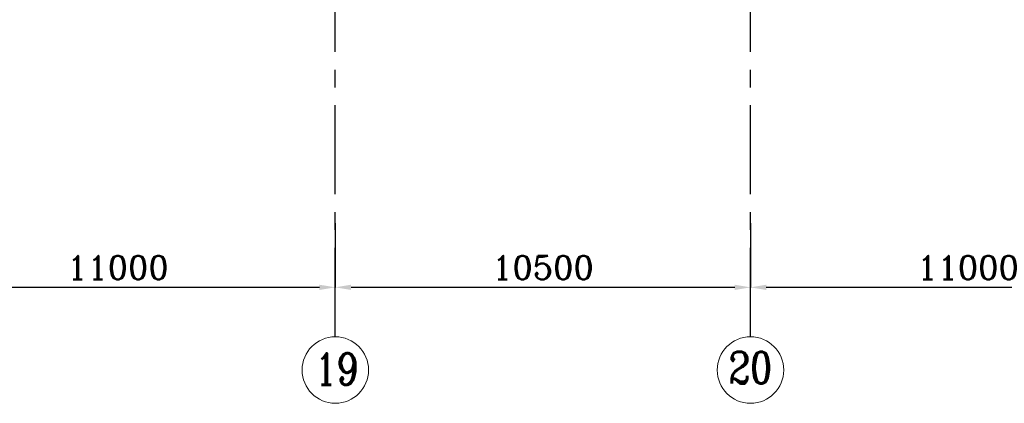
# Model space of a CAD drawing. Header units: inches. Extents: x 0 to 1544102, y -487208 to 23144100.
# Tile 55 of 256: x 220115 to 245015, y -206411 to -196718. Entities that reach past the tile are written whole.
import ezdxf

# ---------------------------------------------------------------- set-up
doc = ezdxf.new("R2010")
doc.units = ezdxf.units.IN
doc.header["$LTSCALE"] = 1800
doc.header["$MEASUREMENT"] = 0
doc.linetypes.add('CENTER', pattern=[2, 1.25, -0.25, 0.25, -0.25])
doc.layers.get('0').update_dxf_attribs({"color": 253, "lineweight": 9})
doc.layers.add('DIM', color=4, linetype='Continuous', lineweight=18)
doc.layers.add('GRID', color=251, linetype='CENTER')
doc.layers.add('TEXT', color=3, linetype='Continuous')
doc.styles.add('ROMANC', font='ROMANC.SHX')
doc.dimstyles.new('K2', dxfattribs={"dimtxt": 600, "dimasz": 400, "dimexe": 200, "dimexo": 200, "dimgap": 200, "dimtad": 1, "dimdec": 0, "dimzin": 0, "dimdsep": 46, "dimtxsty": 'ROMANC', "dimcen": 0.09, "dimclrd": 256, "dimclrt": 4, "dimadec": 0, "dimazin": 0, "dimtfac": 1, "dimtdec": 0, "dimtofl": 0, "dimtmove": 1, "dimatfit": 3, "dimfxl": 0.18, "dimtolj": 1, "dimtzin": 0, "dimarcsym": 0})

# ---------------------------------------------------------------- blocks, each defined once
blk = doc.blocks.new('*D257')
at = {"layer": 'DIM', "color": 0, "lineweight": -2, "transparency": 16777216}
for p, q in [((238596, -201856), (238596, -203481)), ((249596, -203000), (249596, -203481))]:
    blk.add_line(p, q, dxfattribs=at)
at = {"layer": 'DIM', "lineweight": -2, "transparency": 16777216}
blk.add_line((249196, -203481), (238996, -203481), dxfattribs=at)
at = {"layer": 'DIM', "transparency": 16777216}
for points in [[(238996, -203415), (238996, -203548), (238596, -203481)], [(249196, -203415), (249196, -203548), (249596, -203481)]]:
    blk.add_solid(points, dxfattribs=at)
at = {"layer": 'DIM', "color": 4, "transparency": 16777216, "insert": (244096, -202981), "char_height": 600, "attachment_point": 5, "style": 'ROMANC'}
blk.add_mtext('\\A1;11000', dxfattribs=at)
blk = doc.blocks.new('*D258')
at = {"layer": 'DIM', "color": 0, "lineweight": -2, "transparency": 16777216}
for p, q in [((228096, -201856), (228096, -203481)), ((238596, -203000), (238596, -203481))]:
    blk.add_line(p, q, dxfattribs=at)
at = {"layer": 'DIM', "lineweight": -2, "transparency": 16777216}
blk.add_line((238196, -203481), (228496, -203481), dxfattribs=at)
at = {"layer": 'DIM', "transparency": 16777216}
for points in [[(228496, -203415), (228496, -203548), (228096, -203481)], [(238196, -203415), (238196, -203548), (238596, -203481)]]:
    blk.add_solid(points, dxfattribs=at)
at = {"layer": 'DIM', "color": 4, "transparency": 16777216, "insert": (233346, -202981), "char_height": 600, "attachment_point": 5, "style": 'ROMANC'}
blk.add_mtext('\\A1;10500', dxfattribs=at)
blk = doc.blocks.new('*D259')
at = {"layer": 'DIM', "color": 0, "lineweight": -2, "transparency": 16777216}
for p, q in [((217096, -201856), (217096, -203481)), ((228096, -203000), (228096, -203481))]:
    blk.add_line(p, q, dxfattribs=at)
at = {"layer": 'DIM', "lineweight": -2, "transparency": 16777216}
blk.add_line((227696, -203481), (217496, -203481), dxfattribs=at)
at = {"layer": 'DIM', "transparency": 16777216}
for points in [[(217496, -203415), (217496, -203548), (217096, -203481)], [(227696, -203415), (227696, -203548), (228096, -203481)]]:
    blk.add_solid(points, dxfattribs=at)
at = {"layer": 'DIM', "color": 4, "transparency": 16777216, "insert": (222596, -202981), "char_height": 600, "attachment_point": 5, "style": 'ROMANC'}
blk.add_mtext('\\A1;11000', dxfattribs=at)

msp = doc.modelspace()

# ---------------------------------------------------------------- linework, layer by layer
for centre in [(228095.97, -205571.03), (228095.97, -205571.03), (238595.97, -205571.03), (238595.97, -205571.03)]:
    msp.add_circle(centre, 840.34)
at = {"layer": 'GRID'}
for p, q in [((228095.97, -204730.69), (228095.97, -176081.1)), ((238595.97, -204730.69), (238595.97, -176149.95))]:
    msp.add_line(p, q, dxfattribs=at)

# ---------------------------------------------------------------- texts
at = {"layer": 'TEXT', "style": 'ROMANC', "width": 0.8}
for s, p in [('19', (227580.49, -205944.63)), ('20', (238041.32, -205910.08))]:
    msp.add_text(s, height=800, dxfattribs=at).set_placement(p)

# ---------------------------------------------------------------- dimensions: what is measured, and where the dimension line sits
at = {"layer": 'DIM'}
for base, p1, p2, picture, middle in [((217095.97, -203481.39), (228095.97, -202999.71), (217095.97, -201855.82), '*D259', (222595.97, -202981.39)), ((228095.97, -203481.39), (238595.97, -202999.71), (228095.97, -201855.82), '*D258', (233345.97, -202981.39)), ((238595.97, -203481.39), (249595.97, -202999.71), (238595.97, -201855.82), '*D257', (244095.97, -202981.39))]:
    dim = msp.add_linear_dim(base=base, p1=p1, p2=p2, angle=180, dimstyle='K2', override={"dimexe": 0, "dimexo": 0}, dxfattribs=at)
    dim.commit()
    dim.dimension.update_dxf_attribs({"geometry": picture, "text_midpoint": middle})

doc.saveas('drawing.dxf')
